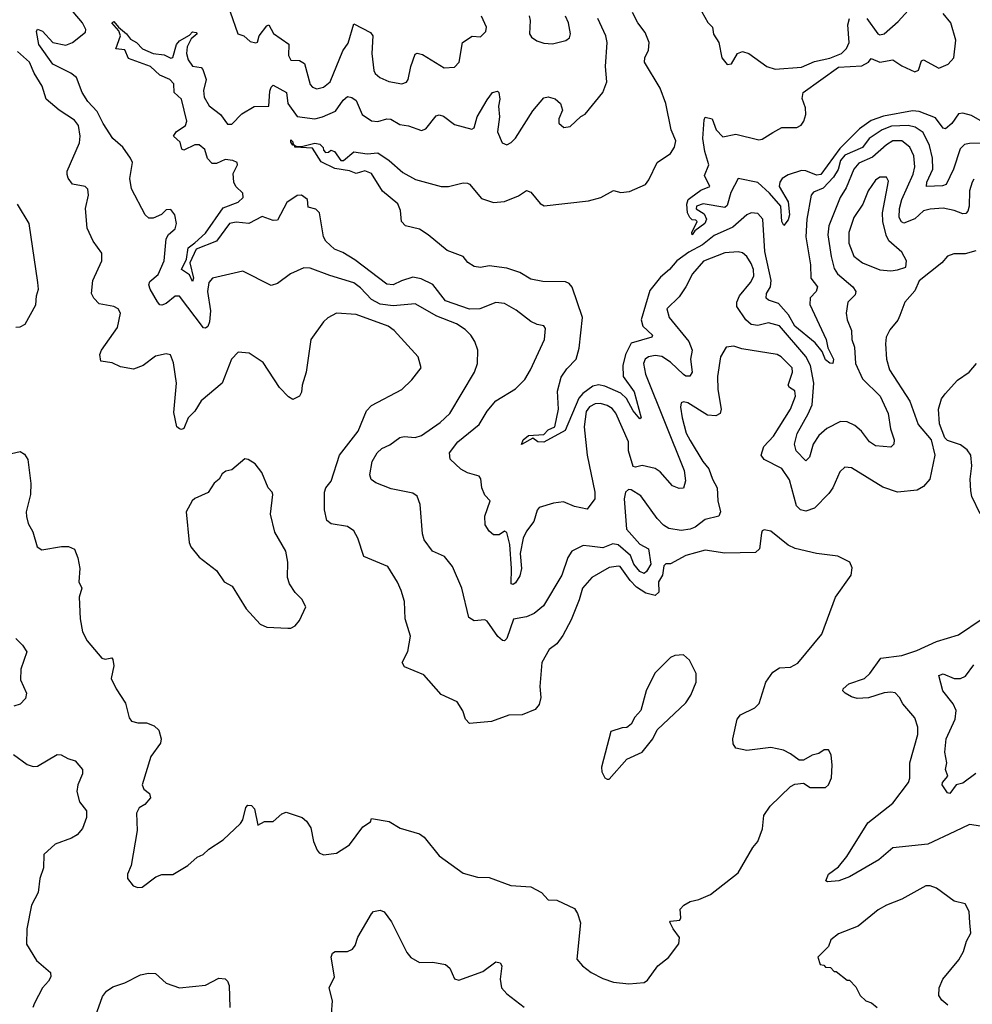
# Model space of a CAD drawing. Extents: x 1493970 to 1595317, y 729910 to 844791.
# Tile 11 of 256: x 1510023 to 1514388, y 775130 to 779639. Entities that reach past the tile are written whole.
import ezdxf

# ---------------------------------------------------------------- set-up
doc = ezdxf.new("R2010")
doc.units = 0

msp = doc.modelspace()

# ---------------------------------------------------------------- linework, layer by layer
at = {"layer": '0CON10XD'}
for points in [[(1513905, 779644.5), (1513955, 779574.5), (1513965, 779570), (1513985, 779574.4), (1514049.2, 779630.8), (1514124.4, 779715.6)], [(1514405, 778580), (1514355, 778566.7), (1514303.9, 778566.1), (1514275, 778556.2), (1514248.8, 778525), (1514145, 778442.5), (1514125, 778397.5), (1514080, 778345), (1514055.8, 778284.2), (1514047.6, 778262.4), (1514011.1, 778218.9), (1513994.4, 778185), (1513990, 778155), (1513994.6, 778085), (1514009.5, 778035), (1514101.5, 777891.5), (1514140.5, 777785), (1514200, 777715), (1514216.5, 777645), (1514193.8, 777535), (1514165, 777501.2), (1514135.8, 777484.2), (1514045, 777475.6), (1513978.1, 777498.1), (1513835, 777587.1), (1513805, 777590), (1513781.7, 777568.3), (1513749.6, 777495), (1513731, 777469), (1513665, 777402.1), (1513625, 777388.5), (1513600.8, 777395), (1513582.4, 777412.4), (1513551.2, 777531.2), (1513515, 777584.1), (1513434.4, 777625), (1513420.4, 777645), (1513433.8, 777685), (1513477.6, 777732.4), (1513555, 777855.6), (1513578.1, 777915), (1513575, 777939.4), (1513550.6, 777955), (1513545.3, 777965.3), (1513564.7, 778025), (1513562.9, 778045), (1513513.3, 778095), (1513495, 778105.9), (1513332.1, 778132.1), (1513295, 778144.5), (1513260.5, 778139.5), (1513234.5, 778095), (1513220.4, 778005), (1513222.5, 777945), (1513237.1, 777855), (1513233.1, 777835), (1513212.5, 777825), (1513175, 777827.1), (1513085, 777884.6), (1513065, 777889.4), (1513054.4, 777885), (1513051.1, 777865), (1513058.9, 777815), (1513077.8, 777745), (1513095, 777712), (1513153.6, 777615), (1513181.6, 777581.6), (1513197.2, 777535), (1513219.1, 777495), (1513221.6, 777435), (1513234.6, 777385), (1513227.5, 777365), (1513165, 777350), (1513118.8, 777315), (1513095, 777305.2), (1513055, 777299.8), (1512998.3, 777308.3), (1512973.3, 777323.3), (1512944.4, 777355), (1512869.1, 777459.1), (1512825, 777485.6), (1512813.1, 777486.9), (1512799.4, 777475), (1512793.6, 777445), (1512803.5, 777305), (1512865, 777237.7), (1512904.7, 777215), (1512915.8, 777145), (1512895, 777111.2), (1512885, 777103.1), (1512865, 777112.2), (1512837.5, 777145), (1512822.8, 777185), (1512765, 777234.6), (1512741.5, 777238.5), (1512695, 777219.8), (1512635, 777227.8), (1512605, 777230.7), (1512553.1, 777205), (1512535, 777175.8), (1512507.3, 777095), (1512424.2, 776955), (1512381.2, 776918.8), (1512345, 776904.5), (1512286.5, 776893.5), (1512255.8, 776804.2), (1512245, 776794.4), (1512235, 776795.5), (1512214, 776814), (1512165, 776884.4), (1512155, 776890.5), (1512105.6, 776885.6), (1512081.5, 776901.5), (1512049.1, 777035), (1512006.5, 777135), (1511969.8, 777179.8), (1511915, 777204.2), (1511876.9, 777256.9), (1511868.9, 777285), (1511858.1, 777418.1), (1511845, 777457.1), (1511825, 777470.5), (1511725, 777490.5), (1511655, 777518.2), (1511633.8, 777533.8), (1511627.5, 777555), (1511638.5, 777615), (1511661.1, 777655), (1511682.2, 777675), (1511718.6, 777691.4), (1511765, 777725.5), (1511785, 777730.9), (1511835, 777725.5), (1511864, 777735), (1511950, 777795), (1511993.5, 777835), (1512107.8, 778025), (1512121.5, 778065), (1512123.3, 778125), (1512109.5, 778165), (1512091.2, 778195), (1512065, 778220.7), (1512025, 778246.4), (1511935, 778280.9), (1511835, 778337.7), (1511735, 778328.6), (1511675, 778335.9), (1511635, 778357), (1511585, 778411.2), (1511555, 778433.8), (1511445, 778468.2), (1511355, 778501.2), (1511325, 778502.9), (1511264.6, 778475.4), (1511205, 778430.8), (1511175, 778422), (1511045, 778486.9), (1510906.2, 778455), (1510890.4, 778435), (1510884.2, 778395), (1510898, 778305), (1510893.6, 778255), (1510885, 778234.4), (1510875, 778226.4), (1510865, 778227.3), (1510755, 778372.2), (1510735, 778373.3), (1510695, 778340), (1510675, 778331.2), (1510665, 778333.8), (1510655, 778346.2), (1510620.4, 778405), (1510615.5, 778425), (1510620, 778440), (1510658.3, 778471.7), (1510684.6, 778535), (1510694.5, 778635.5), (1510705.8, 778655), (1510735, 778681.2), (1510741.9, 778705), (1510734.4, 778745), (1510715, 778770), (1510695, 778768), (1510673.3, 778746.7), (1510635, 778730), (1510615, 778730.8), (1510598, 778745), (1510535.5, 778865), (1510527.5, 778912.5), (1510540, 778985), (1510530.6, 779005), (1510496, 779055), (1510450, 779095), (1510405, 779163.3), (1510378.7, 779218.7), (1510335.8, 779265), (1510309.2, 779305), (1510284.2, 779375), (1510257.5, 779395), (1510174.9, 779434.9), (1510110.9, 779525), (1510100, 779585), (1510104.4, 779595.6), (1510127.2, 779587.2), (1510175, 779534.8), (1510235, 779523.1), (1510265.7, 779535), (1510325, 779582.5), (1510326, 779595), (1510310.6, 779625), (1510267.9, 779675)], [(1513636.6, 777833.5), (1513654.1, 777875.9), (1513661.9, 777975), (1513647, 778055), (1513625, 778096.7), (1513505, 778236.5), (1513455, 778250), (1513405, 778237.9), (1513375, 778243.7), (1513351.2, 778265), (1513309.6, 778325), (1513308.9, 778345), (1513322.2, 778375), (1513372.7, 778435), (1513387.8, 778465), (1513385.3, 778495), (1513375, 778522.9), (1513355, 778554.4), (1513335, 778572.1), (1513315, 778576.1), (1513255, 778571.2), (1513156.4, 778533.6), (1513105.9, 778475), (1513076.1, 778415), (1513045, 778370), (1512988.6, 778315), (1513000, 778275), (1513088.8, 778165), (1513104, 778126), (1513097.8, 778085), (1513104.7, 778025.3), (1513093.3, 778006.7), (1513075, 778006.6), (1513065, 778013.4), (1513005, 778070.9), (1512965, 778096.9), (1512935, 778100.5), (1512905, 778094.6), (1512890, 778085), (1512881.9, 778065), (1512891, 778015), (1513068.6, 777575), (1513073.6, 777526.4), (1513065, 777493.8), (1513045, 777491.4), (1513015, 777504.5), (1512958.5, 777568.5), (1512935, 777583.5), (1512875, 777597.2), (1512845, 777589.2), (1512835, 777593.1), (1512813.2, 777665), (1512813, 777705), (1512755, 777837.1), (1512737.7, 777857.7), (1512715, 777871.4), (1512685, 777881.3), (1512659.6, 777879.6), (1512635, 777866.7), (1512619.4, 777845), (1512610.4, 777775), (1512622.9, 777645), (1512658.9, 777475), (1512658, 777445), (1512623, 777397), (1512565, 777408.8), (1512515, 777431.4), (1512470, 777425), (1512404, 777405), (1512395, 777393.3), (1512379.1, 777340.9), (1512345, 777296.4), (1512329.8, 777265), (1512316.9, 777195), (1512323.3, 777125), (1512315, 777091.8), (1512295, 777060), (1512285, 777052.9), (1512274.6, 777055), (1512277.4, 777125), (1512268.6, 777235), (1512255, 777290), (1512245, 777296.2), (1512220.9, 777279.1), (1512195, 777279.2), (1512175, 777296), (1512155.7, 777325), (1512154.2, 777365), (1512178.8, 777435), (1512155, 777461.2), (1512141.4, 777495), (1512135.8, 777535.8), (1512128, 777548), (1512075, 777564), (1512045, 777580), (1511995.9, 777625.9), (1511992.5, 777655), (1512031.5, 777705), (1512128.6, 777785), (1512165, 777846), (1512205, 777894.2), (1512295, 777948.1), (1512338.5, 777991.5), (1512364.4, 778035), (1512428, 778175), (1512432.5, 778225), (1512425, 778237.5), (1512395, 778242.5), (1512365, 778256.7), (1512298.7, 778308.7), (1512245, 778339.4), (1512205, 778344.5), (1512131.2, 778315), (1512085, 778313), (1511975, 778351.2), (1511915.8, 778425.8), (1511862.3, 778452.3), (1511825, 778460), (1511773, 778443), (1511735, 778424.5), (1511705, 778428.1), (1511559.1, 778539.1), (1511503.4, 778573.4), (1511465, 778588.8), (1511425.5, 778625.5), (1511415.6, 778645), (1511397.5, 778755), (1511380.6, 778770.6), (1511345, 778780), (1511341.4, 778815), (1511315, 778835.7), (1511295, 778834.2), (1511247.4, 778802.6), (1511205, 778720.4), (1511185, 778718.7), (1511135, 778738.4), (1511073.6, 778706.4), (1511015, 778712.4), (1510985, 778705.2), (1510924.6, 778625.4), (1510832.2, 778587.8), (1510802.1, 778525), (1510819.3, 778455), (1510815, 778440), (1510800.6, 778470.6), (1510764.7, 778495), (1510787.9, 778542.1), (1510795, 778594.1), (1510825, 778617), (1510875, 778661.1), (1510955, 778776.7), (1511025, 778803.6), (1511047.5, 778825), (1511046.2, 778845), (1511013.3, 778875), (1511003.8, 778895), (1511002, 778935), (1511022, 778975), (1511020, 778985), (1511000, 778995), (1510965, 778998.8), (1510925, 778980.4), (1510905, 778980.8), (1510883.4, 779003.4), (1510872.1, 779045), (1510845, 779065.4), (1510825, 779065.3), (1510775, 779042.3), (1510765.5, 779045.5), (1510757.8, 779077.8), (1510728.2, 779105), (1510740.9, 779125), (1510783.6, 779155), (1510789.7, 779175), (1510765, 779275.6), (1510731.5, 779305), (1510729.3, 779345), (1510711.1, 779365), (1510664.6, 779384.6), (1510622, 779425), (1510521.3, 779461.3), (1510505, 779500.5), (1510463.3, 779505), (1510484.8, 779565), (1510477.6, 779587.6), (1510446, 779625), (1510455, 779630.6), (1510475.4, 779605), (1510513.1, 779575), (1510530.5, 779550.5), (1510559.1, 779535), (1510586.4, 779505), (1510635, 779483.8), (1510685, 779478.8), (1510715, 779463.3), (1510725, 779466.7), (1510742.1, 779525), (1510755, 779543.1), (1510801.6, 779568.4), (1510815, 779583.1), (1510831.1, 779581.1), (1510836.5, 779575), (1510808.3, 779551.7), (1510790.4, 779515), (1510787.9, 779485), (1510794.9, 779454.8), (1510815, 779425.9), (1510855, 779420), (1510861.8, 779411.8), (1510877.6, 779365), (1510864.8, 779315), (1510867.8, 779285), (1510892.1, 779245), (1510943, 779205), (1510975, 779160.5), (1510995, 779160.6), (1511041.7, 779208.3), (1511098, 779242), (1511165, 779242.5), (1511168.9, 779311.1), (1511175, 779330), (1511185, 779338.9), (1511245.5, 779305), (1511251.7, 779255), (1511295, 779196.2), (1511375.3, 779184.7), (1511411.4, 779195), (1511469.8, 779220.2), (1511505, 779270), (1511525, 779286.9), (1511545, 779283.3), (1511565, 779269.4), (1511592.5, 779205), (1511635, 779175.4), (1511665, 779172.9), (1511705, 779184.7), (1511724, 779184), (1511765, 779158.9), (1511805, 779152.5), (1511865, 779131.2), (1511885, 779140), (1511931.3, 779198.7), (1511945, 779202.9), (1511965, 779196.7), (1512015, 779158.9), (1512095, 779138), (1512105, 779143.3), (1512118.8, 779195), (1512165, 779271.4), (1512190, 779305), (1512212, 779312), (1512218.6, 779305), (1512223.3, 779275), (1512216.8, 779243.2), (1512221.6, 779195), (1512213.2, 779125), (1512234.6, 779074.6), (1512255, 779066), (1512275, 779076), (1512295, 779096), (1512375, 779222), (1512425, 779281.2), (1512445, 779286), (1512477.3, 779277.3), (1512501.2, 779255), (1512510, 779225), (1512493.8, 779185), (1512493.8, 779165), (1512515.9, 779145.9), (1512545, 779150), (1512594.2, 779195.8), (1512615, 779206.7), (1512696, 779305), (1512714.3, 779355), (1512707.5, 779425), (1512715.5, 779535), (1512709.5, 779565), (1512673.2, 779645)], [(1510988.1, 779675), (1511022.5, 779575), (1511050, 779565), (1511079.3, 779539.3), (1511105, 779532.5), (1511113.3, 779536.7), (1511120.8, 779565), (1511155, 779610.8), (1511165.6, 779615.6), (1511185.7, 779575.7), (1511256.8, 779526.8), (1511255.4, 779475), (1511265, 779453.1), (1511305, 779452.1), (1511328.1, 779438.1), (1511355, 779342.5), (1511365, 779330), (1511385, 779322.1), (1511415, 779330.4), (1511445.8, 779355), (1511504, 779496), (1511527.7, 779532.3), (1511555, 779620.2), (1511630.5, 779580.5), (1511641.5, 779565), (1511636.8, 779485), (1511646.2, 779406.2), (1511652.7, 779392.7), (1511674, 779375), (1511715, 779356.5), (1511775, 779345.4), (1511795, 779352.7), (1511803.2, 779365), (1511815, 779424.2), (1511835, 779480.6), (1511845, 779485.5), (1511869.3, 779479.3), (1511968.6, 779418.6), (1512015, 779421.9), (1512036.9, 779445), (1512052, 779535), (1512096.4, 779563.6), (1512135, 779561.2), (1512159.2, 779585), (1512162, 779605), (1512139.2, 779655)], [(1512804.5, 777904.5), (1512778.2, 777928.1), (1512705, 777960.2), (1512675, 777966.1), (1512649.7, 777960.3), (1512603, 777927), (1512584.8, 777905.2), (1512522.8, 777757.2), (1512425, 777704.5), (1512397.5, 777705), (1512375, 777722.5), (1512323.2, 777693.2), (1512330.6, 777715), (1512355, 777735.4), (1512425, 777739.5), (1512445, 777760.3), (1512475.5, 777775), (1512492.5, 777855), (1512488.3, 777938.3), (1512505, 778001.2), (1512530.1, 778039.9), (1512572.9, 778085), (1512586.9, 778135), (1512601.8, 778275), (1512554.3, 778414.3), (1512541.2, 778431.2), (1512525, 778438.4), (1512420.2, 778440.2), (1512365, 778451.5), (1512315, 778480.7), (1512255, 778501.8), (1512175, 778512.2), (1512135, 778504.1), (1512105, 778508.9), (1512077.3, 778527.3), (1512055, 778555.3), (1511981.7, 778581.7), (1511895, 778654), (1511855, 778679.5), (1511790.9, 778695), (1511772.4, 778715), (1511768.4, 778765), (1511755.7, 778795.7), (1511685, 778853.1), (1511635.6, 778935), (1511605, 778947.6), (1511565, 778934.7), (1511535, 778946.7), (1511467.4, 778957.4), (1511405, 778988.6), (1511365, 779050), (1511284.4, 779055), (1511283.6, 779063.2), (1511282, 779064), (1511275, 779064.4), (1511265, 779077.5), (1511265, 779088.8), (1511275, 779080), (1511276.7, 779066.7), (1511282, 779064), (1511283.6, 779063.2), (1511290, 779060), (1511315, 779059.1), (1511375, 779073.1), (1511398.6, 779068.6), (1511413.5, 779053.5), (1511415, 779041.2), (1511425, 779031.4), (1511438, 779032), (1511448.3, 779041.7), (1511465, 779035.7), (1511495, 778994.1), (1511507.5, 778995), (1511555, 779033.6), (1511615, 779025.3), (1511665, 779029.1), (1511715.6, 778995), (1511778.8, 778938.8), (1511837.4, 778907.4), (1511955.3, 778874.7), (1511987.5, 778875), (1512055, 778892.5), (1512075, 778890.8), (1512085, 778886), (1512140, 778820), (1512195, 778801.9), (1512245, 778806.5), (1512308.3, 778831.7), (1512345, 778856.9), (1512365, 778849.2), (1512407.8, 778797.8), (1512426.6, 778786.6), (1512630.2, 778809.8), (1512686.7, 778825), (1512743.6, 778856.4), (1512777.7, 778847.7), (1512817.8, 778852.2), (1512891.2, 778885), (1512906.2, 778906.2), (1512944.2, 778985), (1513005, 779025.8), (1513024.4, 779055), (1513030.6, 779085), (1513009.1, 779135), (1512984.7, 779255), (1512958.8, 779325), (1512886.5, 779445), (1512887.5, 779465), (1512905, 779500), (1512907.5, 779535), (1512889.9, 779579.9), (1512855, 779624.2), (1512831.7, 779671.7)], [(1512357.6, 779657.6), (1512362.2, 779635), (1512358.6, 779575), (1512369.1, 779559.1), (1512393.1, 779543.1), (1512425, 779531.5), (1512465, 779528.1), (1512526.4, 779543.6), (1512543.3, 779556.7), (1512546.5, 779575), (1512538.2, 779625), (1512524.3, 779655)], [(1514515, 779126), (1514385, 779200.3), (1514345, 779211.4), (1514325, 779207.8), (1514295, 779163.2), (1514265, 779139.6), (1514255, 779141.8), (1514220.1, 779190.1), (1514145, 779218.5), (1514115, 779221.5), (1513982.1, 779197.9), (1513925, 779177.7), (1513871.1, 779138.9), (1513781, 779049), (1513695, 778930.5), (1513675, 778926.9), (1513625, 778946.7), (1513605, 778948), (1513545, 778928.9), (1513517.6, 778912.4), (1513506.2, 778895), (1513503.1, 778875), (1513545.2, 778805), (1513551.1, 778745), (1513545, 778722.9), (1513525, 778696.2), (1513515.7, 778715), (1513511.5, 778785), (1513459.8, 778845), (1513405, 778894.1), (1513315, 778911.2), (1513281.8, 778848.2), (1513265, 778787.5), (1513255, 778778.8), (1513155, 778796), (1513124.2, 778785), (1513122.5, 778772.5), (1513160.2, 778750.2), (1513170.4, 778725), (1513163.5, 778705), (1513117.3, 778672.7), (1513105, 778654), (1513103.1, 778665), (1513127.1, 778715), (1513121.7, 778721.7), (1513105, 778722.9), (1513093.8, 778733.8), (1513083.6, 778755), (1513080.3, 778795), (1513086.9, 778815), (1513097.9, 778825), (1513145, 778858.5), (1513186.2, 778875), (1513161.4, 778925), (1513180.8, 778975), (1513162.1, 779035), (1513154, 779095), (1513159.2, 779180.8), (1513165, 779193.3), (1513195.8, 779185), (1513214.7, 779134.7), (1513245, 779102.2), (1513305, 779114.1), (1513410.5, 779089.5), (1513425, 779092), (1513475, 779122.7), (1513515, 779145.8), (1513584.5, 779145.5), (1513603.8, 779156.2), (1513616.7, 779175), (1513625.3, 779205), (1513623.6, 779235), (1513608.2, 779278.2), (1513614.1, 779305), (1513775, 779421.4), (1513882.1, 779427.9), (1513912.1, 779445), (1513925, 779461.9), (1513965, 779444.6), (1514025, 779454.9), (1514065, 779427.3), (1514125, 779400.3), (1514141.8, 779408.3), (1514155, 779451.2), (1514164.5, 779455.5), (1514235, 779417.3), (1514278.1, 779435), (1514304.5, 779465), (1514312.8, 779545), (1514290.2, 779625), (1514255, 779666.8)], [(1513149.2, 779675), (1513176.4, 779626.4), (1513197.5, 779605), (1513203, 779573), (1513227.5, 779535), (1513240, 779465), (1513265, 779433.3), (1513285, 779437.5), (1513312.5, 779485), (1513335, 779493.3), (1513365, 779484), (1513446.2, 779425), (1513485, 779413.3), (1513605, 779421.4), (1513665, 779448), (1513735, 779462.2), (1513788.8, 779485), (1513812.6, 779507.4), (1513824.5, 779535), (1513817.6, 779615), (1513825, 779644)], [(1509985, 777652.5), (1510025, 777662), (1510045, 777648.8), (1510060, 777625), (1510074.5, 777514.5), (1510072.2, 777465), (1510053.5, 777385), (1510054.2, 777364.2), (1510062.3, 777332.3), (1510084.1, 777294.1), (1510103.3, 777225), (1510125, 777211.2), (1510215, 777226.7), (1510246.1, 777226.1), (1510273.6, 777213.6), (1510290, 777175), (1510298.8, 777125), (1510293.8, 777065), (1510307.5, 777035), (1510296.2, 776995), (1510300, 776895), (1510310.8, 776835), (1510332.5, 776795), (1510400, 776715), (1510415, 776710.6), (1510445, 776716), (1510449.5, 776709.5), (1510455, 776680), (1510442.3, 776622.3), (1510466, 776575), (1510508.2, 776508.2), (1510525, 776441.2), (1510535, 776425.7), (1510565, 776418.2), (1510605, 776418.5), (1510639.2, 776405), (1510660.8, 776385), (1510670.8, 776345), (1510668, 776325), (1510624, 776265), (1510583.8, 776135), (1510592.5, 776115), (1510617.5, 776095), (1510622.5, 776075), (1510596.7, 776045), (1510570.3, 776029.7), (1510558, 776005), (1510560.8, 775925), (1510533.3, 775765), (1510517.5, 775725), (1510517.5, 775705), (1510542.7, 775672.7), (1510563.9, 775663.9), (1510585, 775666.2), (1510646.4, 775713.6), (1510675, 775723.3), (1510725, 775723.8), (1510794.3, 775765.7), (1510836.4, 775803.6), (1510863.6, 775816.4), (1510889.3, 775840.7), (1510955, 775883.3), (1511035, 775957.5), (1511045.7, 775974.3), (1511059.6, 776030.4), (1511069.1, 776040.9), (1511085, 776039.5), (1511099.1, 776025), (1511115, 775950), (1511145, 775966.7), (1511185, 775967.5), (1511225, 776002.5), (1511245, 776010), (1511317.5, 775985), (1511337.7, 775967.7), (1511357.7, 775937.7), (1511370, 775875), (1511385.8, 775835.8), (1511395, 775823.3), (1511415, 775814), (1511475, 775822), (1511535, 775860), (1511595, 775942.5), (1511630, 775965), (1511635, 775980), (1511716.4, 775966.4), (1511766.1, 775936.1), (1511855, 775910), (1511876.2, 775895), (1511945, 775810), (1512055, 775730), (1512121.7, 775711.7), (1512175, 775710), (1512273.9, 775673.9), (1512365, 775667.5), (1512415, 775642), (1512445, 775607.5), (1512485, 775606.2), (1512565, 775568.8), (1512580, 775545), (1512592.7, 775502.7), (1512576.4, 775336.4), (1512602.5, 775305), (1512642.5, 775275), (1512695, 775248), (1512745, 775231.2), (1512815, 775223.3), (1512885, 775230), (1512899.5, 775240.5), (1512946.7, 775305), (1512996.6, 775343.4), (1513043.9, 775406.1), (1513046, 775435), (1513017.5, 775475), (1513002.5, 775505), (1513005, 775510), (1513047.5, 775515), (1513053.3, 775525), (1513050, 775565), (1513066.4, 775583.6), (1513095, 775600), (1513135, 775608.8), (1513188.3, 775631.7), (1513315, 775731.2), (1513382.7, 775847.3), (1513406.2, 775875), (1513426.4, 775933.6), (1513432.5, 775995), (1513462.3, 776037.7), (1513555, 776127.5), (1513575, 776137.5), (1513615, 776142.5), (1513645, 776122.5), (1513715, 776122.5), (1513730, 776135), (1513743, 776167), (1513746.7, 776225), (1513741.7, 776271.7), (1513730, 776295), (1513710, 776295), (1513685, 776277.5), (1513655, 776270), (1513615, 776247.5), (1513595, 776247.5), (1513556, 776276), (1513523.9, 776293.9), (1513465.7, 776305.7), (1513355, 776292.5), (1513305, 776303.3), (1513293, 776323), (1513290.8, 776345), (1513311.2, 776435), (1513326.7, 776455), (1513392.5, 776487.5), (1513412.3, 776507.7), (1513442.9, 776605), (1513475, 776650), (1513505, 776670), (1513555, 776674.3), (1513588.3, 776691.7), (1513698.6, 776825), (1513762, 776995), (1513833.8, 777095), (1513838.3, 777128.3), (1513827.5, 777155), (1513771.7, 777181.7), (1513675, 777194.4), (1513576.6, 777216.6), (1513545, 777232.5), (1513465, 777296.7), (1513435, 777302.5), (1513425, 777297.5), (1513422.3, 777287.7), (1513412.9, 777215), (1513395, 777198.1), (1513255, 777196.4), (1513165, 777209.6), (1513075, 777184.5), (1513005, 777147.1), (1512983.8, 777146.2), (1512975, 777138), (1512969.5, 777095), (1512950.6, 777065), (1512952.5, 777017.5), (1512935, 777001.8), (1512892.3, 777012.3), (1512850, 777040), (1512820.4, 777070.4), (1512775, 777134.3), (1512767, 777137), (1512725, 777129.4), (1512645, 777084.4), (1512601.5, 777035), (1512587.4, 776982.6), (1512549.8, 776890.2), (1512511.7, 776818.3), (1512485, 776781.1), (1512450, 776755), (1512416, 776695), (1512406.7, 776585), (1512410.8, 776535), (1512403.3, 776503.3), (1512385, 776479.2), (1512325, 776455.7), (1512265, 776454), (1512185.8, 776424.2), (1512085, 776416.2), (1512066.2, 776435), (1512054.3, 776474.3), (1512028, 776515), (1511955, 776549.2), (1511875, 776638.6), (1511786.2, 776675), (1511776.2, 776695), (1511802, 776745), (1511813.8, 776815), (1511790, 776895), (1511785.8, 776975), (1511771.4, 777025), (1511755, 777063.3), (1511710, 777135), (1511600.6, 777180.6), (1511573.1, 777265), (1511555, 777298), (1511525, 777317.8), (1511450.6, 777330.6), (1511430, 777345), (1511420, 777395), (1511420, 777475), (1511425.6, 777495), (1511450.5, 777525), (1511487.9, 777645), (1511573.5, 777755), (1511611.7, 777848.3), (1511635, 777872.5), (1511774, 777945), (1511819.8, 777990.2), (1511862.5, 778045), (1511848.8, 778095), (1511739.2, 778215), (1511712, 778235), (1511565, 778288.2), (1511475, 778294.4), (1511435, 778272.9), (1511415.8, 778255), (1511357.5, 778175), (1511335.5, 778025), (1511316.9, 777965), (1511315, 777932.5), (1511305.8, 777915), (1511275, 777899.2), (1511255, 777911.9), (1511213.8, 777955), (1511138.8, 778068.8), (1511075, 778112), (1511025, 778116), (1510994.3, 778085), (1510951.1, 777975), (1510855, 777894), (1510825, 777845.8), (1510795.7, 777815), (1510775, 777766.7), (1510765, 777762), (1510755, 777766), (1510742.5, 777775), (1510729.4, 777839.4), (1510741.3, 777975), (1510727.7, 778067.7), (1510714.4, 778104.4), (1510695, 778109.4), (1510645, 778098.6), (1510589.2, 778055), (1510545, 778038.5), (1510485, 778049.1), (1510446.8, 778066.8), (1510395, 778075.7), (1510390.9, 778105), (1510398.2, 778125), (1510470.7, 778229.3), (1510485.6, 778295), (1510474.5, 778314.5), (1510455, 778325.6), (1510388, 778338), (1510363.6, 778363.6), (1510352.7, 778385), (1510358.5, 778445), (1510399.5, 778535), (1510400.3, 778570.3), (1510360, 778625), (1510332, 778685), (1510324.3, 778775), (1510339.2, 778835), (1510335, 778862.5), (1510322.5, 778875), (1510265.8, 778885.8), (1510245, 778913.3), (1510240.3, 778930.3), (1510241.4, 778945), (1510297.3, 779075), (1510299.7, 779105), (1510292.6, 779155), (1510275, 779179.1), (1510204.1, 779224.1), (1510143.8, 779275), (1510125.8, 779335), (1510089.7, 779395), (1510068.2, 779445), (1510013.3, 779493.3)], [(1514425, 779073.3), (1514375, 779072.5), (1514352.5, 779067.5), (1514333, 779047), (1514301.7, 778955), (1514268.5, 778885), (1514252.1, 778877.9), (1514179.2, 778875), (1514180.2, 778895), (1514207.8, 778955), (1514205.7, 779004.3), (1514192.9, 779062.9), (1514162.7, 779122.7), (1514126.2, 779146.2), (1514095, 779153.9), (1514018.9, 779151.1), (1513974.7, 779135), (1513915.7, 779094.3), (1513885, 779054.1), (1513805, 779018.1), (1513784.9, 778995), (1513773.6, 778953.6), (1513752.8, 778917.2), (1513705, 778866.9), (1513661.2, 778848.8), (1513650, 778835), (1513629.8, 778725), (1513625.3, 778645), (1513646.3, 778516.3), (1513647.9, 778455), (1513679.5, 778415), (1513673.6, 778395), (1513645.5, 778365), (1513644.6, 778335), (1513718.7, 778175), (1513725.9, 778135.9), (1513752.2, 778085), (1513750, 778065), (1513735, 778066.2), (1513715, 778082), (1513700.1, 778120.1), (1513668.4, 778158.4), (1513575.8, 778235), (1513546.9, 778286.9), (1513499.9, 778339.9), (1513454.4, 778354.4), (1513444.3, 778364.3), (1513445.3, 778385), (1513464.1, 778415.9), (1513467.5, 778445), (1513438.2, 778578.2), (1513428.4, 778725), (1513405, 778751.5), (1513375, 778754.5), (1513355.3, 778744.7), (1513290.4, 778689.6), (1513205, 778650.6), (1513152.3, 778607.7), (1513089.1, 778575), (1513034.6, 778535), (1513000.9, 778495), (1512959.9, 778460.1), (1512910.9, 778399.1), (1512871.4, 778265), (1512878, 778235), (1512922.2, 778195), (1512920.6, 778185), (1512825, 778157.8), (1512798.8, 778105), (1512786.4, 778055), (1512788.5, 778005), (1512838.7, 777935), (1512871.2, 777815), (1512865, 777810.8), (1512835, 777848.1), (1512804.5, 777904.5)], [(1514395, 778908.6), (1514387.9, 778895), (1514375.3, 778855), (1514373.7, 778785), (1514367.9, 778762.1), (1514358.4, 778751.6), (1514345, 778750), (1514305.6, 778765.6), (1514255, 778775.9), (1514195, 778771.9), (1514165, 778763.4), (1514125, 778727.6), (1514075, 778707.7), (1514063.7, 778713.7), (1514052.8, 778732.8), (1514054.5, 778775), (1514064.9, 778815.1), (1514117.7, 778932.3), (1514124.8, 778965), (1514119.8, 779015), (1514102.9, 779055), (1514065, 779083.9), (1514025, 779083.9), (1513995, 779065.7), (1513930.5, 779009.5), (1513868.5, 778981.5), (1513845.2, 778954.8), (1513810.4, 778869.6), (1513783.2, 778825), (1513730.7, 778695), (1513726.3, 778653.7), (1513741.6, 778555), (1513755, 778499.2), (1513770.7, 778475), (1513840.8, 778415), (1513855.4, 778395), (1513851.2, 778378.8), (1513818.5, 778345), (1513811.1, 778295), (1513815.3, 778265), (1513834.3, 778215), (1513836, 778175), (1513849.3, 778139.3), (1513852.6, 778065), (1513885.3, 777995), (1513966.4, 777915), (1514002.7, 777835), (1514014, 777765), (1514030.4, 777715), (1514029.4, 777695), (1514015, 777681.4), (1513945, 777687.8), (1513918.1, 777705), (1513880, 777755), (1513850.5, 777780.5), (1513815, 777797.5), (1513785, 777798.9), (1513722.5, 777767.5), (1513685.6, 777734.4), (1513659.3, 777695), (1513643.1, 777635), (1513625, 777618.5), (1513580.8, 777665), (1513573.6, 777695), (1513585.5, 777744.5), (1513636.6, 777833.5)], [(1514015, 778489.1), (1514045, 778493.3), (1514083.3, 778505), (1514086.9, 778535), (1514065, 778574.3), (1514006.2, 778626.2), (1513993, 778653), (1513977.7, 778715), (1513976.7, 778755), (1514005, 778900), (1513995, 778918), (1513965, 778918), (1513945, 778903.8), (1513911.5, 778855), (1513886.9, 778795), (1513846.3, 778733.7), (1513822.5, 778665), (1513822.4, 778615), (1513845, 778555.6), (1513885.3, 778525.3), (1513965, 778493.8), (1514015, 778489.1)], [(1510005, 778231.2), (1510025, 778232.5), (1510047.5, 778245), (1510097, 778333), (1510100, 778375), (1510110, 778405), (1510105.6, 778435), (1510066.7, 778705), (1510012.5, 778795)], [(1514425, 777376.7), (1514386.7, 777455), (1514381.1, 777481.1), (1514378.5, 777535), (1514386.5, 777596.5), (1514381.1, 777645), (1514365, 777669.2), (1514335, 777692.2), (1514275, 777711.4), (1514263.3, 777723.3), (1514237.8, 777787.8), (1514233.1, 777855), (1514248, 777902), (1514264, 777926), (1514321.3, 777988.7), (1514373.3, 778025), (1514407.5, 778065)], [(1511251.7, 776851.7), (1511265, 776852.5), (1511285, 776862.5), (1511305, 776887.5), (1511335, 776950), (1511315.8, 776985.8), (1511286.1, 777016.1), (1511260, 777055), (1511250, 777085), (1511251.2, 777155), (1511242, 777205), (1511192.2, 777292.2), (1511172.5, 777375), (1511183.3, 777465), (1511180, 777475), (1511162.5, 777495), (1511133.3, 777565), (1511102.5, 777605), (1511070, 777625), (1511055, 777627.5), (1510995, 777577.5), (1510968.3, 777571.7), (1510950.7, 777559.3), (1510937.5, 777535), (1510914.1, 777515.9), (1510886.1, 777473.9), (1510825, 777446.7), (1510813.3, 777435), (1510786.7, 777385), (1510799.2, 777245), (1510808, 777225), (1510845, 777178), (1510925, 777116.7), (1510960, 777065), (1510996.2, 777045), (1511061.2, 776941.2), (1511125, 776871.2), (1511155, 776856.7), (1511251.7, 776851.7)], [(1514505, 775932.5), (1514375, 775952.5), (1514308.8, 775921.2), (1514185, 775862.7), (1514025, 775845.9), (1513959.5, 775790.5), (1513825, 775713.4), (1513777.5, 775695), (1513725, 775690), (1513717.5, 775695), (1513728.8, 775725), (1513775, 775759.4), (1513813.2, 775806.8), (1513910, 775960), (1514025, 776050), (1514096.4, 776145), (1514101.8, 776165), (1514102.3, 776235), (1514138.4, 776365), (1514138.9, 776398.9), (1514125, 776441.4), (1514070, 776505), (1514055.4, 776535.4), (1514035, 776555.6), (1514015, 776559.5), (1513985, 776556), (1513912.9, 776532.9), (1513860.9, 776530.9), (1513835, 776537.7), (1513805.7, 776555), (1513795.8, 776565), (1513796, 776575), (1513822.8, 776597.2), (1513895, 776621.8), (1513919.1, 776645), (1513970, 776715), (1514065, 776726.9), (1514135, 776750), (1514225, 776791.9), (1514325, 776821.1), (1514433.8, 776895)], [(1510005, 776804.3), (1510036, 776775), (1510055.9, 776744.1), (1510028, 776665), (1510027.5, 776615), (1510054, 776555), (1510049.7, 776530.3), (1510025.6, 776504.4), (1509995.6, 776494.4)], [(1512715, 776160), (1512725, 776161.2), (1512805, 776252.5), (1512875.9, 776284.1), (1512923.8, 776345), (1512944.1, 776385.9), (1513075, 776510), (1513098.8, 776545), (1513123.8, 776605), (1513123.3, 776645), (1513092.5, 776705), (1513065, 776730), (1513025, 776726.7), (1513005, 776717.5), (1512933.6, 776646.4), (1512893.3, 776565), (1512870, 776475), (1512842.5, 776445), (1512825, 776412.5), (1512805, 776396.7), (1512783.9, 776396.1), (1512731.7, 776378.3), (1512688.8, 776215), (1512691.2, 776195), (1512705, 776167.5), (1512715, 776160)], [(1514405, 776186.9), (1514345, 776142.2), (1514314.8, 776135.2), (1514285, 776094.5), (1514275, 776097.8), (1514250.9, 776135), (1514251.8, 776145), (1514276.1, 776175), (1514265.6, 776205), (1514271.4, 776235), (1514262.2, 776285), (1514268.1, 776345), (1514309.4, 776435), (1514314.5, 776475), (1514300.9, 776505), (1514253.3, 776565), (1514235, 776635.8), (1514255, 776643.6), (1514305, 776622.2), (1514335, 776621.1), (1514357.2, 776632.8), (1514395, 776684.3)], [(1509995, 776273.3), (1510057.3, 776227.3), (1510085, 776218), (1510105, 776220), (1510195, 776274), (1510212.7, 776272.7), (1510243.3, 776255), (1510278, 776245), (1510310.8, 776205), (1510311.4, 776185), (1510290, 776135), (1510284.6, 776104.6), (1510296.9, 776056.9), (1510328.9, 776015), (1510329.4, 775985), (1510311.1, 775935), (1510286.9, 775905), (1510260.3, 775889.7), (1510186.3, 775863.7), (1510134.3, 775815.7), (1510132, 775755), (1510116, 775705), (1510107.9, 775642.1), (1510076.8, 775583.2), (1510055.6, 775475), (1510054.5, 775404.5), (1510099.7, 775329.7), (1510163.8, 775275), (1510166, 775255), (1510154.5, 775235.5), (1510128.1, 775205), (1510091.4, 775135), (1510082.9, 775115)], [(1514276.1, 775126.1), (1514248.3, 775148.3), (1514235, 775170), (1514236.2, 775205), (1514254, 775245), (1514326.9, 775333.1), (1514348.7, 775371.3), (1514361.3, 775418.7), (1514382, 775455), (1514377.7, 775502.3), (1514374.2, 775554.2), (1514355, 775590), (1514305, 775602), (1514225, 775661.4), (1514195, 775672.5), (1514175, 775672), (1514065, 775610.8), (1513995.7, 775584.3), (1513957.3, 775562.7), (1513865, 775486.7), (1513775, 775452.5), (1513740, 775425), (1513730, 775395), (1513680, 775345), (1513691.7, 775311.7), (1513708.3, 775308.3), (1513715, 775300), (1513738.3, 775298.3), (1513755, 775280), (1513765, 775280), (1513815, 775240), (1513825, 775240), (1513855, 775210), (1513875, 775170), (1513900, 775145), (1513926.1, 775136.1), (1513952.5, 775115)], [(1511451.9, 775085), (1511457.1, 775145), (1511441.2, 775205), (1511465.8, 775255), (1511451.2, 775345), (1511456.4, 775363.6), (1511469.3, 775370.7), (1511525, 775370.8), (1511548.3, 775381.7), (1511560.7, 775399.3), (1511572.4, 775437.6), (1511635, 775544), (1511645, 775554), (1511675, 775561.2), (1511692.7, 775552.7), (1511726.6, 775506.6), (1511797.2, 775367.2), (1511815, 775344), (1511855, 775320.8), (1511917, 775323), (1511975, 775311.9), (1511994.2, 775295), (1512015, 775246.7), (1512035, 775240), (1512145, 775280), (1512205, 775324), (1512225, 775320), (1512232, 775305), (1512224.5, 775245), (1512231.4, 775205), (1512255, 775177.5), (1512335, 775115.8)], [(1510370, 775075), (1510402.5, 775165), (1510420.3, 775189.7), (1510450, 775210), (1510505, 775228), (1510576.7, 775265), (1510612.7, 775272.7), (1510645, 775270.8), (1510695, 775225.6), (1510755.6, 775205.6), (1510875, 775216.7), (1510935, 775249.2), (1510965, 775246.2), (1510975.7, 775235.7), (1510982.5, 775215), (1510986, 775115)]]:
    msp.add_lwpolyline(points, dxfattribs=at)

doc.saveas('drawing.dxf')
